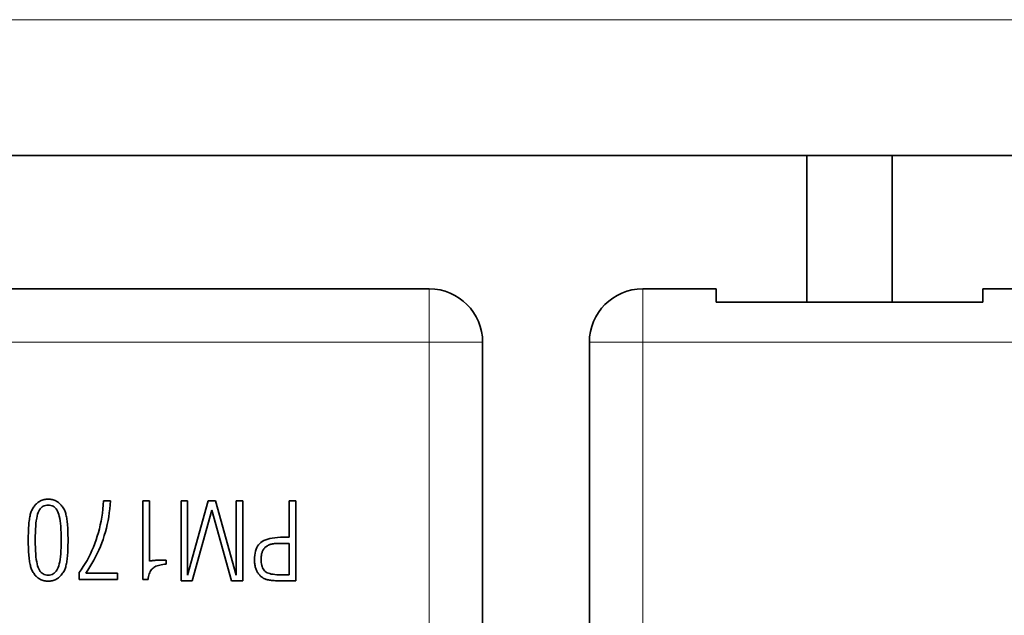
# Model space of a CAD drawing. Header units: millimetres. Extents: x -34 to 6620, y -230 to 4700.
# Tile 67 of 216: x 2696 to 3065, y 254 to 478. Entities that reach past the tile are written whole.
import ezdxf

# ---------------------------------------------------------------- set-up
doc = ezdxf.new("R2010")
doc.units = ezdxf.units.MM
doc.layers.add('1', color=7, linetype='Continuous', true_color=0xffffff)

# ---------------------------------------------------------------- blocks, each defined once
blk = doc.blocks.new('_U55')
at = {"layer": '1', "color": 3, "lineweight": 13}
blk.add_line((1801.310783, 477.58062), (5322.310783, 477.58062), dxfattribs=at)

msp = doc.modelspace()

# ---------------------------------------------------------------- linework, layer by layer
at = {"layer": '1', "color": 7, "linetype": 'Continuous', "lineweight": 35}
for p, q in [((2991.311, 426.667), (2559.452, 426.667)), ((2991.311, 426.667), (3023.311, 426.667)), ((2991.311, 426.667), (2991.311, 371.667)), ((3537.311, 426.667), (3023.311, 426.667)), ((3023.311, 426.667), (3023.311, 371.667)), ((2564.811, 376.667), (2849.811, 376.667)), ((2929.811, 376.667), (2957.311, 376.667)), ((2957.311, 376.667), (2957.311, 371.667)), ((3057.311, 376.667), (3057.311, 371.667)), ((3057.311, 376.667), (3389.811, 376.667)), ((2991.311, 371.667), (2957.311, 371.667)), ((2991.311, 371.667), (3023.311, 371.667)), ((3057.311, 371.667), (3023.311, 371.667)), ((2869.811, 196.667), (2869.811, 356.667)), ((2909.811, 196.667), (2909.811, 356.667)), ((2701.799, 295.271), (2701.567, 294.942)), ((2702.042, 295.582), (2701.799, 295.271)), ((2702.297, 295.873), (2702.042, 295.582)), ((2702.562, 296.145), (2702.297, 295.873)), ((2702.839, 296.398), (2702.562, 296.145)), ((2703.127, 296.631), (2702.839, 296.398)), ((2703.426, 296.845), (2703.127, 296.631)), ((2703.736, 297.039), (2703.426, 296.845)), ((2704.055, 297.213), (2703.736, 297.039)), ((2704.385, 297.366), (2704.055, 297.213)), ((2704.725, 297.499), (2704.385, 297.366)), ((2705.075, 297.612), (2704.725, 297.499)), ((2705.435, 297.704), (2705.075, 297.612)), ((2705.532, 295.389), (2705.112, 295.19)), ((2705.805, 297.775), (2705.435, 297.704)), ((2705.982, 295.532), (2705.532, 295.389)), ((2706.184, 297.826), (2705.805, 297.775)), ((2706.463, 295.617), (2705.982, 295.532)), ((2706.574, 297.857), (2706.184, 297.826)), ((2706.974, 295.646), (2706.463, 295.617)), ((2706.974, 297.867), (2706.574, 297.857)), ((2707.374, 297.857), (2706.974, 297.867)), ((2707.49, 295.617), (2706.974, 295.646)), ((2707.764, 297.826), (2707.374, 297.857)), ((2707.974, 295.531), (2707.49, 295.617)), ((2708.144, 297.775), (2707.764, 297.826)), ((2708.428, 295.387), (2707.974, 295.531)), ((2708.514, 297.704), (2708.144, 297.775)), ((2708.851, 295.187), (2708.428, 295.387)), ((2708.874, 297.612), (2708.514, 297.704)), ((2709.224, 297.499), (2708.874, 297.612)), ((2709.564, 297.366), (2709.224, 297.499)), ((2709.893, 297.213), (2709.564, 297.366)), ((2710.213, 297.039), (2709.893, 297.213)), ((2710.523, 296.845), (2710.213, 297.039)), ((2710.822, 296.631), (2710.523, 296.845)), ((2711.111, 296.398), (2710.822, 296.631)), ((2711.39, 296.145), (2711.111, 296.398)), ((2711.658, 295.873), (2711.39, 296.145)), ((2711.916, 295.582), (2711.658, 295.873)), ((2712.164, 295.271), (2711.916, 295.582)), ((2712.401, 294.942), (2712.164, 295.271)), ((2727.654, 295.699), (2727.497, 294.161)), ((2727.774, 297.258), (2727.654, 295.699)), ((2730.349, 297.258), (2727.774, 297.258)), ((2730.092, 294.245), (2730.24, 295.744)), ((2730.24, 295.744), (2730.349, 297.258)), ((2744.956, 297.258), (2742.499, 297.258)), ((2742.499, 297.258), (2742.499, 267.71)), ((2744.976, 274.669), (2744.956, 297.258)), ((2759.209, 297.258), (2756.791, 297.258)), ((2756.791, 297.258), (2756.791, 267.258)), ((2766.974, 297.258), (2759.209, 269.401)), ((2759.209, 269.401), (2759.209, 297.258)), ((2769.668, 297.258), (2766.974, 297.258)), ((2777.492, 269.401), (2769.668, 297.258)), ((2779.91, 297.258), (2777.492, 297.258)), ((2777.492, 297.258), (2777.492, 269.401)), ((2779.91, 267.258), (2779.91, 297.258)), ((2799.766, 297.258), (2797.348, 297.258)), ((2797.348, 297.258), (2797.348, 283.575)), ((2799.766, 267.258), (2799.766, 297.258)), ((2700.191, 291.635), (2700.095, 291.179)), ((2700.295, 292.065), (2700.191, 291.635)), ((2700.407, 292.47), (2700.295, 292.065)), ((2700.528, 292.85), (2700.407, 292.47)), ((2700.657, 293.204), (2700.528, 292.85)), ((2700.794, 293.534), (2700.657, 293.204)), ((2700.939, 293.837), (2700.794, 293.534)), ((2701.137, 294.225), (2700.939, 293.837)), ((2701.347, 294.593), (2701.137, 294.225)), ((2701.567, 294.942), (2701.347, 294.593)), ((2703.03, 292.179), (2702.843, 291.472)), ((2703.239, 292.795), (2703.03, 292.179)), ((2703.475, 293.337), (2703.239, 292.795)), ((2703.741, 293.821), (2703.475, 293.337)), ((2704.038, 294.249), (2703.741, 293.821)), ((2704.365, 294.62), (2704.038, 294.249)), ((2704.723, 294.933), (2704.365, 294.62)), ((2705.112, 295.19), (2704.723, 294.933)), ((2709.243, 294.928), (2708.851, 295.187)), ((2709.604, 294.612), (2709.243, 294.928)), ((2709.934, 294.239), (2709.604, 294.612)), ((2710.233, 293.809), (2709.934, 294.239)), ((2710.502, 293.321), (2710.233, 293.809)), ((2710.739, 292.776), (2710.502, 293.321)), ((2710.95, 292.156), (2710.739, 292.776)), ((2711.139, 291.447), (2710.95, 292.156)), ((2712.627, 294.593), (2712.401, 294.942)), ((2712.843, 294.225), (2712.627, 294.593)), ((2713.049, 293.837), (2712.843, 294.225)), ((2713.187, 293.538), (2713.049, 293.837)), ((2713.317, 293.214), (2713.187, 293.538)), ((2713.44, 292.865), (2713.317, 293.214)), ((2713.556, 292.491), (2713.44, 292.865)), ((2713.663, 292.092), (2713.556, 292.491)), ((2713.764, 291.669), (2713.663, 292.092)), ((2713.857, 291.221), (2713.764, 291.669)), ((2727.304, 292.643), (2727.076, 291.146)), ((2727.497, 294.161), (2727.304, 292.643)), ((2729.684, 291.292), (2729.907, 292.761)), ((2729.907, 292.761), (2730.092, 294.245)), ((2760.939, 267.258), (2768.351, 293.758)), ((2768.351, 293.758), (2775.723, 267.258)), ((2699.687, 287.869), (2699.644, 287.203)), ((2699.737, 288.501), (2699.687, 287.869)), ((2699.794, 289.098), (2699.737, 288.501)), ((2699.858, 289.66), (2699.794, 289.098)), ((2699.929, 290.191), (2699.858, 289.66)), ((2700.008, 290.698), (2699.929, 290.191)), ((2700.095, 291.179), (2700.008, 290.698)), ((2702.413, 288.799), (2702.314, 287.725)), ((2702.535, 289.782), (2702.413, 288.799)), ((2702.678, 290.673), (2702.535, 289.782)), ((2702.843, 291.472), (2702.678, 290.673)), ((2711.306, 290.646), (2711.139, 291.447)), ((2711.45, 289.756), (2711.306, 290.646)), ((2711.572, 288.775), (2711.45, 289.756)), ((2711.672, 287.703), (2711.572, 288.775)), ((2713.942, 290.748), (2713.857, 291.221)), ((2714.02, 290.251), (2713.942, 290.748)), ((2714.091, 289.728), (2714.02, 290.251)), ((2714.155, 289.175), (2714.091, 289.728)), ((2714.211, 288.583), (2714.155, 289.175)), ((2714.261, 287.953), (2714.211, 288.583)), ((2714.305, 287.284), (2714.261, 287.953)), ((2726.509, 288.213), (2726.172, 286.777)), ((2726.811, 289.669), (2726.509, 288.213)), ((2727.076, 291.146), (2726.811, 289.669)), ((2728.787, 286.977), (2729.124, 288.401)), ((2729.124, 288.401), (2729.423, 289.839)), ((2729.423, 289.839), (2729.684, 291.292)), ((2699.537, 284.19), (2699.527, 283.349)), ((2699.554, 284.995), (2699.537, 284.19)), ((2699.577, 285.766), (2699.554, 284.995)), ((2699.607, 286.502), (2699.577, 285.766)), ((2699.644, 287.203), (2699.607, 286.502)), ((2702.182, 285.303), (2702.149, 283.954)), ((2702.237, 286.56), (2702.182, 285.303)), ((2702.314, 287.725), (2702.237, 286.56)), ((2711.75, 286.542), (2711.672, 287.703)), ((2711.805, 285.289), (2711.75, 286.542)), ((2711.839, 283.947), (2711.805, 285.289)), ((2714.342, 286.578), (2714.305, 287.284)), ((2714.372, 285.833), (2714.342, 286.578)), ((2714.395, 285.051), (2714.372, 285.833)), ((2714.412, 284.23), (2714.395, 285.051)), ((2714.422, 283.371), (2714.412, 284.23)), ((2725.799, 285.362), (2725.389, 283.967)), ((2726.172, 286.777), (2725.799, 285.362)), ((2727.548, 282.798), (2727.999, 284.176)), ((2727.999, 284.176), (2728.412, 285.569)), ((2728.412, 285.569), (2728.787, 286.977)), ((2699.527, 283.349), (2699.524, 282.474)), ((2699.524, 282.474), (2699.527, 281.629)), ((2699.527, 281.629), (2699.537, 280.814)), ((2699.537, 280.814), (2699.555, 280.031)), ((2702.149, 283.954), (2702.138, 282.513)), ((2702.138, 282.513), (2702.149, 281.077)), ((2702.149, 281.077), (2702.182, 279.731)), ((2711.805, 279.745), (2711.839, 281.084)), ((2711.85, 282.513), (2711.839, 283.947)), ((2711.839, 281.084), (2711.85, 282.513)), ((2714.395, 279.918), (2714.412, 280.733)), ((2714.412, 280.733), (2714.422, 281.585)), ((2714.425, 282.474), (2714.422, 283.371)), ((2714.422, 281.585), (2714.425, 282.474)), ((2724.462, 281.241), (2723.947, 279.918)), ((2724.943, 282.592), (2724.462, 281.241)), ((2725.389, 283.967), (2724.943, 282.592)), ((2726.536, 280.099), (2727.06, 281.439)), ((2727.06, 281.439), (2727.548, 282.798)), ((2785.848, 280.785), (2785.484, 280.268)), ((2786.261, 281.248), (2785.848, 280.785)), ((2786.722, 281.658), (2786.261, 281.248)), ((2787.244, 282.022), (2786.722, 281.658)), ((2787.84, 282.348), (2787.244, 282.022)), ((2788.509, 282.636), (2787.84, 282.348)), ((2789.251, 282.885), (2788.509, 282.636)), ((2789.304, 280.473), (2789.136, 280.375)), ((2790.067, 283.096), (2789.251, 282.885)), ((2789.476, 280.564), (2789.304, 280.473)), ((2789.653, 280.65), (2789.476, 280.564)), ((2789.833, 280.729), (2789.653, 280.65)), ((2790.018, 280.803), (2789.833, 280.729)), ((2790.207, 280.871), (2790.018, 280.803)), ((2790.956, 283.268), (2790.067, 283.096)), ((2790.401, 280.933), (2790.207, 280.871)), ((2790.599, 280.989), (2790.401, 280.933)), ((2790.801, 281.039), (2790.599, 280.989)), ((2791.014, 281.084), (2790.801, 281.039)), ((2791.918, 283.402), (2790.956, 283.268)), ((2791.243, 281.124), (2791.014, 281.084)), ((2791.489, 281.159), (2791.243, 281.124)), ((2791.751, 281.19), (2791.489, 281.159)), ((2792.03, 281.216), (2791.751, 281.19)), ((2792.953, 283.498), (2791.918, 283.402)), ((2792.325, 281.237), (2792.03, 281.216)), ((2792.637, 281.254), (2792.325, 281.237)), ((2792.965, 281.265), (2792.637, 281.254)), ((2794.062, 283.556), (2792.953, 283.498)), ((2793.31, 281.273), (2792.965, 281.265)), ((2793.672, 281.275), (2793.31, 281.273)), ((2797.348, 281.275), (2793.672, 281.275)), ((2795.244, 283.575), (2794.062, 283.556)), ((2797.348, 283.575), (2795.244, 283.575)), ((2797.348, 269.479), (2797.348, 281.275)), ((2699.555, 280.031), (2699.579, 279.278)), ((2699.579, 279.278), (2699.61, 278.557)), ((2699.61, 278.557), (2699.647, 277.867)), ((2699.647, 277.867), (2699.692, 277.208)), ((2699.692, 277.208), (2699.744, 276.579)), ((2702.182, 279.731), (2702.237, 278.477)), ((2702.237, 278.477), (2702.314, 277.314)), ((2702.314, 277.314), (2702.413, 276.242)), ((2711.572, 276.267), (2711.672, 277.336)), ((2711.672, 277.336), (2711.75, 278.495)), ((2711.75, 278.495), (2711.805, 279.745)), ((2714.211, 276.41), (2714.261, 277.036)), ((2714.261, 277.036), (2714.305, 277.7)), ((2714.305, 277.7), (2714.342, 278.402)), ((2714.342, 278.402), (2714.372, 279.141)), ((2714.372, 279.141), (2714.395, 279.918)), ((2722.813, 277.355), (2722.196, 276.114)), ((2723.397, 278.623), (2722.813, 277.355)), ((2723.947, 279.918), (2723.397, 278.623)), ((2724.749, 276.205), (2725.381, 277.483)), ((2725.381, 277.483), (2725.976, 278.781)), ((2725.976, 278.781), (2726.536, 280.099)), ((2784.391, 276.887), (2784.318, 276.05)), ((2784.513, 277.669), (2784.391, 276.887)), ((2784.683, 278.399), (2784.513, 277.669)), ((2784.901, 279.075), (2784.683, 278.399)), ((2785.168, 279.699), (2784.901, 279.075)), ((2785.484, 280.268), (2785.168, 279.699)), ((2786.926, 277.011), (2786.877, 276.71)), ((2786.986, 277.302), (2786.926, 277.011)), ((2787.056, 277.581), (2786.986, 277.302)), ((2787.137, 277.85), (2787.056, 277.581)), ((2787.229, 278.108), (2787.137, 277.85)), ((2787.332, 278.355), (2787.229, 278.108)), ((2787.445, 278.592), (2787.332, 278.355)), ((2787.57, 278.819), (2787.445, 278.592)), ((2787.706, 279.036), (2787.57, 278.819)), ((2787.854, 279.243), (2787.706, 279.036)), ((2788.012, 279.439), (2787.854, 279.243)), ((2788.182, 279.626), (2788.012, 279.439)), ((2788.363, 279.802), (2788.182, 279.626)), ((2788.555, 279.969), (2788.363, 279.802)), ((2788.759, 280.126), (2788.555, 279.969)), ((2788.973, 280.272), (2788.759, 280.126)), ((2789.136, 280.375), (2788.973, 280.272)), ((2699.744, 276.579), (2699.802, 275.982)), ((2699.802, 275.982), (2699.868, 275.416)), ((2699.868, 275.416), (2699.94, 274.879)), ((2699.94, 274.879), (2700.021, 274.366)), ((2700.021, 274.366), (2700.109, 273.878)), ((2700.109, 273.878), (2700.204, 273.416)), ((2700.204, 273.416), (2700.307, 272.979)), ((2702.413, 276.242), (2702.535, 275.262)), ((2702.535, 275.262), (2702.678, 274.372)), ((2702.678, 274.372), (2702.843, 273.574)), ((2702.843, 273.574), (2703.03, 272.867)), ((2710.95, 272.89), (2711.139, 273.599)), ((2711.139, 273.599), (2711.306, 274.398)), ((2711.306, 274.398), (2711.45, 275.287)), ((2711.45, 275.287), (2711.572, 276.267)), ((2713.663, 272.912), (2713.764, 273.334)), ((2713.764, 273.334), (2713.857, 273.781)), ((2713.857, 273.781), (2713.942, 274.253)), ((2713.942, 274.253), (2714.02, 274.748)), ((2714.02, 274.748), (2714.091, 275.269)), ((2714.091, 275.269), (2714.155, 275.821)), ((2714.155, 275.821), (2714.211, 276.41)), ((2720.857, 273.716), (2720.137, 272.558)), ((2721.543, 274.901), (2720.857, 273.716)), ((2722.196, 276.114), (2721.543, 274.901)), ((2722.638, 272.497), (2723.377, 273.712)), ((2723.377, 273.712), (2724.081, 274.949)), ((2724.081, 274.949), (2724.749, 276.205)), ((2745.204, 274.704), (2744.976, 274.669)), ((2745.432, 274.737), (2745.204, 274.704)), ((2745.661, 274.768), (2745.432, 274.737)), ((2745.889, 274.797), (2745.661, 274.768)), ((2746.118, 274.824), (2745.889, 274.797)), ((2746.348, 274.85), (2746.118, 274.824)), ((2746.577, 274.874), (2746.348, 274.85)), ((2746.806, 274.896), (2746.577, 274.874)), ((2747.036, 274.916), (2746.806, 274.896)), ((2747.266, 274.935), (2747.036, 274.916)), ((2747.497, 274.952), (2747.266, 274.935)), ((2747.729, 274.967), (2747.497, 274.952)), ((2747.962, 274.982), (2747.729, 274.967)), ((2748.197, 274.995), (2747.962, 274.982)), ((2748.433, 275.006), (2748.197, 274.995)), ((2748.305, 273.04), (2748.82, 273.173)), ((2748.671, 275.016), (2748.433, 275.006)), ((2748.91, 275.025), (2748.671, 275.016)), ((2748.82, 273.173), (2749.372, 273.282)), ((2749.15, 275.032), (2748.91, 275.025)), ((2749.392, 275.038), (2749.15, 275.032)), ((2749.372, 273.282), (2749.96, 273.368)), ((2749.635, 275.043), (2749.392, 275.038)), ((2749.761, 275.043), (2749.635, 275.043)), ((2749.881, 275.043), (2749.761, 275.043)), ((2749.995, 275.042), (2749.881, 275.043)), ((2749.96, 273.368), (2750.585, 273.431)), ((2750.102, 275.041), (2749.995, 275.042)), ((2750.203, 275.04), (2750.102, 275.041)), ((2750.297, 275.039), (2750.203, 275.04)), ((2750.384, 275.038), (2750.297, 275.039)), ((2750.465, 275.037), (2750.384, 275.038)), ((2750.54, 275.035), (2750.465, 275.037)), ((2750.608, 275.033), (2750.54, 275.035)), ((2750.585, 273.431), (2751.247, 273.47)), ((2750.673, 275.031), (2750.608, 275.033)), ((2750.737, 275.028), (2750.673, 275.031)), ((2750.802, 275.025), (2750.737, 275.028)), ((2750.866, 275.02), (2750.802, 275.025)), ((2750.93, 275.016), (2750.866, 275.02)), ((2750.994, 275.011), (2750.93, 275.016)), ((2751.057, 275.005), (2750.994, 275.011)), ((2751.121, 274.998), (2751.057, 275.005)), ((2751.184, 274.991), (2751.121, 274.998)), ((2751.247, 274.984), (2751.184, 274.991)), ((2751.247, 273.47), (2751.247, 274.984)), ((2784.318, 276.05), (2784.294, 275.161)), ((2784.294, 275.161), (2784.3, 274.753)), ((2784.3, 274.753), (2784.319, 274.354)), ((2784.319, 274.354), (2784.35, 273.965)), ((2784.35, 273.965), (2784.393, 273.585)), ((2784.393, 273.585), (2784.449, 273.215)), ((2784.449, 273.215), (2784.517, 272.854)), ((2786.796, 275.741), (2786.791, 275.397)), ((2786.791, 275.397), (2786.806, 274.745)), ((2786.813, 276.075), (2786.796, 275.741)), ((2786.806, 274.745), (2786.852, 274.135)), ((2786.84, 276.398), (2786.813, 276.075)), ((2786.877, 276.71), (2786.84, 276.398)), ((2786.852, 274.135), (2786.929, 273.567)), ((2786.929, 273.567), (2787.036, 273.041)), ((2700.307, 272.979), (2700.418, 272.567)), ((2700.418, 272.567), (2700.537, 272.18)), ((2700.537, 272.18), (2700.663, 271.818)), ((2700.663, 271.818), (2700.797, 271.481)), ((2700.797, 271.481), (2700.939, 271.17)), ((2700.939, 271.17), (2701.137, 270.783)), ((2701.137, 270.783), (2701.347, 270.414)), ((2701.347, 270.414), (2701.567, 270.065)), ((2701.567, 270.065), (2701.799, 269.736)), ((2701.799, 269.736), (2702.042, 269.425)), ((2702.042, 269.425), (2702.297, 269.134)), ((2703.03, 272.867), (2703.239, 272.251)), ((2703.239, 272.251), (2703.475, 271.71)), ((2703.475, 271.71), (2703.741, 271.225)), ((2703.741, 271.225), (2704.038, 270.797)), ((2704.038, 270.797), (2704.365, 270.427)), ((2704.365, 270.427), (2704.723, 270.113)), ((2704.723, 270.113), (2705.112, 269.857)), ((2705.112, 269.857), (2705.532, 269.657)), ((2705.532, 269.657), (2705.982, 269.515)), ((2705.982, 269.515), (2706.463, 269.429)), ((2706.463, 269.429), (2706.974, 269.401)), ((2706.974, 269.401), (2707.49, 269.429)), ((2707.49, 269.429), (2707.974, 269.515)), ((2707.974, 269.515), (2708.428, 269.659)), ((2708.428, 269.659), (2708.851, 269.86)), ((2708.851, 269.86), (2709.243, 270.118)), ((2709.243, 270.118), (2709.604, 270.434)), ((2709.604, 270.434), (2709.934, 270.807)), ((2709.934, 270.807), (2710.233, 271.238)), ((2710.233, 271.238), (2710.502, 271.726)), ((2710.502, 271.726), (2710.739, 272.271)), ((2710.739, 272.271), (2710.95, 272.89)), ((2711.658, 269.121), (2711.916, 269.413)), ((2711.916, 269.413), (2712.164, 269.725)), ((2712.164, 269.725), (2712.401, 270.056)), ((2712.401, 270.056), (2712.627, 270.408)), ((2712.627, 270.408), (2712.843, 270.779)), ((2712.843, 270.779), (2713.049, 271.17)), ((2713.049, 271.17), (2713.187, 271.469)), ((2713.187, 271.469), (2713.317, 271.793)), ((2713.317, 271.793), (2713.44, 272.142)), ((2713.44, 272.142), (2713.556, 272.515)), ((2713.556, 272.515), (2713.663, 272.912)), ((2719.382, 271.428), (2718.593, 270.325)), ((2718.593, 270.325), (2718.593, 267.71)), ((2720.137, 272.558), (2719.382, 271.428)), ((2721.05, 270.128), (2721.862, 271.302)), ((2732.964, 270.128), (2721.05, 270.128)), ((2721.862, 271.302), (2722.638, 272.497)), ((2732.964, 267.71), (2732.964, 270.128)), ((2744.707, 269.362), (2744.857, 269.844)), ((2744.857, 269.844), (2745.032, 270.293)), ((2745.032, 270.293), (2745.232, 270.707)), ((2745.232, 270.707), (2745.458, 271.088)), ((2745.458, 271.088), (2745.708, 271.434)), ((2745.708, 271.434), (2745.983, 271.747)), ((2745.983, 271.747), (2746.283, 272.025)), ((2746.283, 272.025), (2746.614, 272.275)), ((2746.614, 272.275), (2746.982, 272.501)), ((2746.982, 272.501), (2747.386, 272.704)), ((2747.386, 272.704), (2747.827, 272.884)), ((2747.827, 272.884), (2748.305, 273.04)), ((2784.517, 272.854), (2784.598, 272.502)), ((2784.598, 272.502), (2784.691, 272.16)), ((2784.691, 272.16), (2784.796, 271.827)), ((2784.796, 271.827), (2784.913, 271.504)), ((2784.913, 271.504), (2785.043, 271.192)), ((2785.043, 271.192), (2785.184, 270.891)), ((2785.184, 270.891), (2785.335, 270.602)), ((2785.335, 270.602), (2785.499, 270.325)), ((2785.499, 270.325), (2785.673, 270.059)), ((2785.673, 270.059), (2785.858, 269.806)), ((2785.858, 269.806), (2786.055, 269.564)), ((2786.055, 269.564), (2786.263, 269.334)), ((2787.036, 273.041), (2787.174, 272.556)), ((2787.174, 272.556), (2787.343, 272.113)), ((2787.343, 272.113), (2787.542, 271.711)), ((2787.542, 271.711), (2787.772, 271.352)), ((2787.772, 271.352), (2788.033, 271.034)), ((2788.033, 271.034), (2788.324, 270.757)), ((2788.324, 270.757), (2788.661, 270.514)), ((2788.661, 270.514), (2789.06, 270.297)), ((2789.06, 270.297), (2789.519, 270.105)), ((2789.519, 270.105), (2790.039, 269.939)), ((2790.039, 269.939), (2790.62, 269.799)), ((2790.62, 269.799), (2791.261, 269.684)), ((2791.261, 269.684), (2791.964, 269.594)), ((2791.964, 269.594), (2792.728, 269.53)), ((2792.728, 269.53), (2793.553, 269.492)), ((2793.553, 269.492), (2794.438, 269.479)), ((2794.438, 269.479), (2797.348, 269.479)), ((2702.297, 269.134), (2702.562, 268.862)), ((2702.562, 268.862), (2702.839, 268.61)), ((2702.839, 268.61), (2703.127, 268.376)), ((2703.127, 268.376), (2703.426, 268.162)), ((2703.426, 268.162), (2703.736, 267.968)), ((2703.736, 267.968), (2704.055, 267.794)), ((2704.055, 267.794), (2704.385, 267.641)), ((2704.385, 267.641), (2704.725, 267.508)), ((2704.725, 267.508), (2705.075, 267.395)), ((2705.075, 267.395), (2705.435, 267.303)), ((2705.435, 267.303), (2705.805, 267.232)), ((2705.805, 267.232), (2706.184, 267.181)), ((2706.184, 267.181), (2706.574, 267.15)), ((2706.574, 267.15), (2706.974, 267.14)), ((2706.974, 267.14), (2707.374, 267.15)), ((2707.374, 267.15), (2707.764, 267.18)), ((2707.764, 267.18), (2708.144, 267.231)), ((2708.144, 267.231), (2708.514, 267.302)), ((2708.514, 267.302), (2708.874, 267.393)), ((2708.874, 267.393), (2709.224, 267.504)), ((2709.224, 267.504), (2709.564, 267.636)), ((2709.564, 267.636), (2709.893, 267.788)), ((2709.893, 267.788), (2710.213, 267.96)), ((2710.213, 267.96), (2710.523, 268.152)), ((2710.523, 268.152), (2710.822, 268.365)), ((2710.822, 268.365), (2711.111, 268.597)), ((2711.111, 268.597), (2711.39, 268.849)), ((2711.39, 268.849), (2711.658, 269.121)), ((2718.593, 267.71), (2732.964, 267.71)), ((2742.499, 267.71), (2744.406, 267.71)), ((2744.406, 267.71), (2744.481, 268.295)), ((2744.481, 268.295), (2744.581, 268.845)), ((2744.581, 268.845), (2744.707, 269.362)), ((2756.791, 267.258), (2760.939, 267.258)), ((2775.723, 267.258), (2779.91, 267.258)), ((2786.263, 269.334), (2786.482, 269.116)), ((2786.482, 269.116), (2786.712, 268.909)), ((2786.712, 268.909), (2786.925, 268.734)), ((2786.925, 268.734), (2787.147, 268.569)), ((2787.147, 268.569), (2787.378, 268.414)), ((2787.378, 268.414), (2787.618, 268.271)), ((2787.618, 268.271), (2787.867, 268.138)), ((2787.867, 268.138), (2788.125, 268.015)), ((2788.125, 268.015), (2788.393, 267.903)), ((2788.393, 267.903), (2788.669, 267.802)), ((2788.669, 267.802), (2788.954, 267.711)), ((2788.954, 267.711), (2789.248, 267.631)), ((2789.248, 267.631), (2789.565, 267.56)), ((2789.565, 267.56), (2789.918, 267.497)), ((2789.918, 267.497), (2790.308, 267.441)), ((2790.308, 267.441), (2790.733, 267.392)), ((2790.733, 267.392), (2791.195, 267.351)), ((2791.195, 267.351), (2791.692, 267.318)), ((2791.692, 267.318), (2792.226, 267.291)), ((2792.226, 267.291), (2792.796, 267.273)), ((2792.796, 267.273), (2793.403, 267.262)), ((2793.403, 267.262), (2794.045, 267.258)), ((2794.045, 267.258), (2799.766, 267.258))]:
    msp.add_line(p, q, dxfattribs=at)
at = {"layer": '1', "color": 92, "linetype": 'Continuous', "lineweight": 13}
for p, q in [((2849.811, 356.667), (2849.811, 376.667)), ((2929.811, 376.667), (2929.811, 356.667)), ((2604.811, 356.667), (2849.811, 356.667)), ((2849.811, 116.667), (2849.811, 356.667)), ((2869.811, 356.667), (2849.811, 356.667)), ((2929.811, 356.667), (2909.811, 356.667)), ((2929.811, 116.667), (2929.811, 356.667)), ((2929.811, 356.667), (3389.811, 356.667))]:
    msp.add_line(p, q, dxfattribs=at)
at = {"layer": '1', "color": 7, "linetype": 'Continuous', "lineweight": 35}
for centre, start, end in [((2849.811, 356.667), 0, 90), ((2929.811, 356.667), 90, 180)]:
    msp.add_arc(centre, 20, start, end, dxfattribs=at)

# ---------------------------------------------------------------- block references
at = {"layer": '1', "color": 2, "linetype": 'Continuous', "lineweight": 13}
msp.add_blockref('_U55', (0, 0), dxfattribs=at)

doc.saveas('drawing.dxf')
